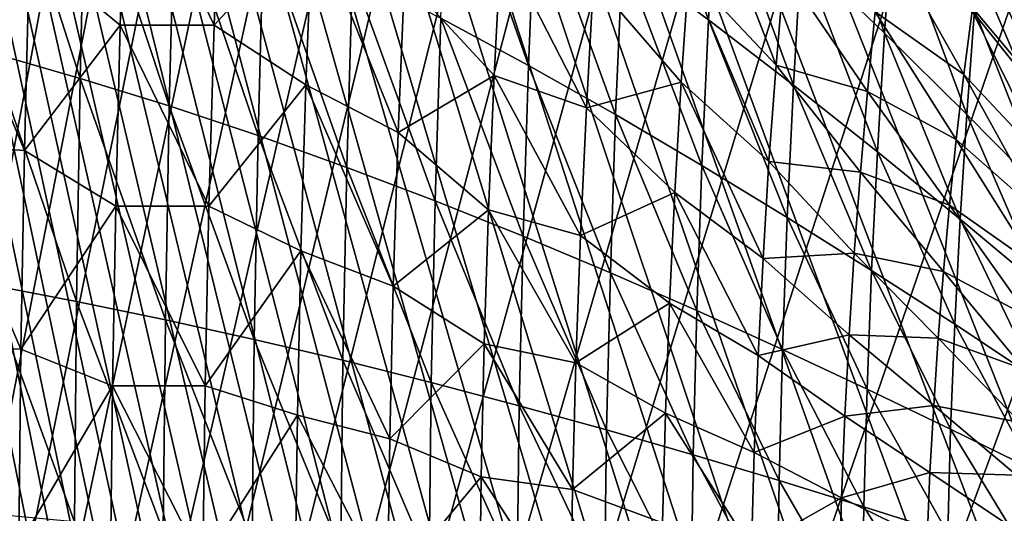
# Model space of a CAD drawing. Header units: millimetres. Extents: x 0 to 99, y -177 to 177.
# Tile 108 of 192: x 34 to 62, y 6 to 21. Entities that reach past the tile are written whole.
import ezdxf

# ---------------------------------------------------------------- set-up
doc = ezdxf.new("R2010")
doc.units = ezdxf.units.MM
doc.header["$LTSCALE"] = 26.699852
for name, color, linetype in [('10', 7, 'CONTINUOUS'), ('8', 7, 'CONTINUOUS'), ('96', 7, 'CONTINUOUS'), ('97', 7, 'CONTINUOUS')]:
    doc.layers.add(name, color=color, linetype=linetype)

msp = doc.modelspace()

# ---------------------------------------------------------------- linework, layer by layer
at = {"layer": '10', "color": 253, "linetype": 'Continuous', "true_color": 0x9ca8ab}
for points in [[(51.105, 22.551, -11.583), (51.345, 27.12, -10.789), (53.582, 20.712, -5.42), (51.105, 22.551, -11.583)], [(53.582, 20.712, -5.42), (51.345, 27.12, -10.789), (53.812, 24.905, -4.657), (53.582, 20.712, -5.42)], [(32.945, 19.758, -46.995), (33.095, 26.484, -46.477), (35.504, 19.023, -43.199), (32.945, 19.758, -46.995)], [(35.504, 19.023, -43.199), (33.095, 26.484, -46.477), (35.657, 25.498, -42.677), (35.504, 19.023, -43.199)], [(56.248, 22.635, 1.708), (56.506, 26.428, 2.572), (58.651, 20.324, 8.278), (56.248, 22.635, 1.708)], [(58.651, 20.324, 8.278), (56.506, 26.428, 2.572), (58.892, 23.725, 9.089), (58.651, 20.324, 8.278)], [(45.876, 20.76, -23.747), (46.081, 26.044, -23.072), (48.402, 19.398, -18.137), (45.876, 20.76, -23.747)], [(48.402, 19.398, -18.137), (46.081, 26.044, -23.072), (48.604, 24.332, -17.477), (48.402, 19.398, -18.137)], [(35.504, 19.023, -43.199), (35.657, 25.498, -42.677), (38.064, 18.229, -39.027), (35.504, 19.023, -43.199)], [(38.064, 18.229, -39.027), (35.657, 25.498, -42.677), (38.221, 24.431, -38.503), (38.064, 18.229, -39.027)], [(53.582, 20.712, -5.42), (53.812, 24.905, -4.657), (56.031, 18.828, 0.982), (53.582, 20.712, -5.42)], [(56.031, 18.828, 0.982), (53.812, 24.905, -4.657), (56.248, 22.635, 1.708), (56.031, 18.828, 0.982)], [(38.064, 18.229, -39.027), (38.221, 24.431, -38.503), (40.623, 17.374, -34.474), (38.064, 18.229, -39.027)], [(40.623, 17.374, -34.474), (38.221, 24.431, -38.503), (40.781, 23.283, -33.951), (40.623, 17.374, -34.474)], [(48.402, 19.398, -18.137), (48.604, 24.332, -17.477), (50.91, 17.981, -12.224), (48.402, 19.398, -18.137)], [(50.91, 17.981, -12.224), (48.604, 24.332, -17.477), (51.105, 22.551, -11.583), (50.91, 17.981, -12.224)], [(61.237, 20.99, 15.775), (61.491, 23.974, 16.642), (63.539, 18.239, 22.601), (61.237, 20.99, 15.775)], [(63.539, 18.239, 22.601), (61.491, 23.974, 16.642), (63.768, 20.828, 23.388), (63.539, 18.239, 22.601)], [(58.651, 20.324, 8.278), (58.892, 23.725, 9.089), (61.016, 17.984, 15.024), (58.651, 20.324, 8.278)], [(61.016, 17.984, 15.024), (58.892, 23.725, 9.089), (61.237, 20.99, 15.775), (61.016, 17.984, 15.024)], [(40.623, 17.374, -34.474), (40.781, 23.283, -33.951), (43.175, 16.461, -29.547), (40.623, 17.374, -34.474)], [(43.175, 16.461, -29.547), (40.781, 23.283, -33.951), (43.334, 22.058, -29.027), (43.175, 16.461, -29.547)], [(50.91, 17.981, -12.224), (51.105, 22.551, -11.583), (53.395, 16.518, -6.038), (50.91, 17.981, -12.224)], [(53.395, 16.518, -6.038), (51.105, 22.551, -11.583), (53.582, 20.712, -5.42), (53.395, 16.518, -6.038)], [(56.031, 18.828, 0.982), (56.248, 22.635, 1.708), (58.447, 16.908, 7.595), (56.031, 18.828, 0.982)], [(58.447, 16.908, 7.595), (56.248, 22.635, 1.708), (58.651, 20.324, 8.278), (58.447, 16.908, 7.595)], [(43.175, 16.461, -29.547), (43.334, 22.058, -29.027), (45.718, 15.495, -24.262), (43.175, 16.461, -29.547)], [(45.718, 15.495, -24.262), (43.334, 22.058, -29.027), (45.876, 20.76, -23.747), (45.718, 15.495, -24.262)], [(61.016, 17.984, 15.024), (61.237, 20.99, 15.775), (63.339, 15.631, 21.918), (61.016, 17.984, 15.024)], [(63.339, 15.631, 21.918), (61.237, 20.99, 15.775), (63.539, 18.239, 22.601), (63.339, 15.631, 21.918)], [(45.718, 15.495, -24.262), (45.876, 20.76, -23.747), (48.247, 14.48, -18.642), (45.718, 15.495, -24.262)], [(48.247, 14.48, -18.642), (45.876, 20.76, -23.747), (48.402, 19.398, -18.137), (48.247, 14.48, -18.642)], [(53.395, 16.518, -6.038), (53.582, 20.712, -5.42), (55.853, 15.018, 0.393), (53.395, 16.518, -6.038)], [(55.853, 15.018, 0.393), (53.582, 20.712, -5.42), (56.031, 18.828, 0.982), (55.853, 15.018, 0.393)], [(58.447, 16.908, 7.595), (58.651, 20.324, 8.278), (60.828, 14.965, 14.39), (58.447, 16.908, 7.595)], [(60.828, 14.965, 14.39), (58.651, 20.324, 8.278), (61.016, 17.984, 15.024), (60.828, 14.965, 14.39)], [(32.842, 13.085, -47.351), (32.945, 19.758, -46.995), (35.397, 12.599, -43.559), (32.842, 13.085, -47.351)], [(35.397, 12.599, -43.559), (32.945, 19.758, -46.995), (35.504, 19.023, -43.199), (35.397, 12.599, -43.559)], [(48.247, 14.48, -18.642), (48.402, 19.398, -18.137), (50.759, 13.425, -12.717), (48.247, 14.48, -18.642)], [(50.759, 13.425, -12.717), (48.402, 19.398, -18.137), (50.91, 17.981, -12.224), (50.759, 13.425, -12.717)], [(35.397, 12.599, -43.559), (35.504, 19.023, -43.199), (37.955, 12.074, -39.39), (35.397, 12.599, -43.559)], [(37.955, 12.074, -39.39), (35.504, 19.023, -43.199), (38.064, 18.229, -39.027), (37.955, 12.074, -39.39)], [(55.853, 15.018, 0.393), (56.031, 18.828, 0.982), (58.28, 13.49, 7.038), (55.853, 15.018, 0.393)], [(58.28, 13.49, 7.038), (56.031, 18.828, 0.982), (58.447, 16.908, 7.595), (58.28, 13.49, 7.038)], [(37.955, 12.074, -39.39), (38.064, 18.229, -39.027), (40.512, 11.509, -34.838), (37.955, 12.074, -39.39)], [(40.512, 11.509, -34.838), (38.064, 18.229, -39.027), (40.623, 17.374, -34.474), (40.512, 11.509, -34.838)], [(50.759, 13.425, -12.717), (50.91, 17.981, -12.224), (53.249, 12.335, -6.514), (50.759, 13.425, -12.717)], [(53.249, 12.335, -6.514), (50.91, 17.981, -12.224), (53.395, 16.518, -6.038), (53.249, 12.335, -6.514)], [(60.828, 14.965, 14.39), (61.016, 17.984, 15.024), (63.169, 13.01, 21.338), (60.828, 14.965, 14.39)], [(63.169, 13.01, 21.338), (61.016, 17.984, 15.024), (63.339, 15.631, 21.918), (63.169, 13.01, 21.338)], [(40.512, 11.509, -34.838), (40.623, 17.374, -34.474), (43.064, 10.906, -29.91), (40.512, 11.509, -34.838)], [(43.064, 10.906, -29.91), (40.623, 17.374, -34.474), (43.175, 16.461, -29.547), (43.064, 10.906, -29.91)], [(58.28, 13.49, 7.038), (58.447, 16.908, 7.595), (60.674, 11.942, 13.871), (58.28, 13.49, 7.038)], [(60.674, 11.942, 13.871), (58.447, 16.908, 7.595), (60.828, 14.965, 14.39), (60.674, 11.942, 13.871)], [(43.064, 10.906, -29.91), (43.175, 16.461, -29.547), (45.607, 10.267, -24.622), (43.064, 10.906, -29.91)], [(45.607, 10.267, -24.622), (43.175, 16.461, -29.547), (45.718, 15.495, -24.262), (45.607, 10.267, -24.622)], [(53.249, 12.335, -6.514), (53.395, 16.518, -6.038), (55.715, 11.218, -0.063), (53.249, 12.335, -6.514)], [(55.715, 11.218, -0.063), (53.395, 16.518, -6.038), (55.853, 15.018, 0.393), (55.715, 11.218, -0.063)], [(45.607, 10.267, -24.622), (45.718, 15.495, -24.262), (48.138, 9.597, -18.997), (45.607, 10.267, -24.622)], [(48.138, 9.597, -18.997), (45.718, 15.495, -24.262), (48.247, 14.48, -18.642), (48.138, 9.597, -18.997)], [(55.715, 11.218, -0.063), (55.853, 15.018, 0.393), (58.151, 10.079, 6.607), (55.715, 11.218, -0.063)], [(58.151, 10.079, 6.607), (55.853, 15.018, 0.393), (58.28, 13.49, 7.038), (58.151, 10.079, 6.607)], [(60.674, 11.942, 13.871), (60.828, 14.965, 14.39), (63.029, 10.385, 20.863), (60.674, 11.942, 13.871)], [(63.029, 10.385, 20.863), (60.828, 14.965, 14.39), (63.169, 13.01, 21.338), (63.029, 10.385, 20.863)], [(48.138, 9.597, -18.997), (48.247, 14.48, -18.642), (50.652, 8.899, -13.064), (48.138, 9.597, -18.997)], [(50.652, 8.899, -13.064), (48.247, 14.48, -18.642), (50.759, 13.425, -12.717), (50.652, 8.899, -13.064)], [(50.652, 8.899, -13.064), (50.759, 13.425, -12.717), (53.146, 8.179, -6.851), (50.652, 8.899, -13.064)], [(53.146, 8.179, -6.851), (50.759, 13.425, -12.717), (53.249, 12.335, -6.514), (53.146, 8.179, -6.851)], [(58.151, 10.079, 6.607), (58.28, 13.49, 7.038), (60.554, 8.925, 13.468), (58.151, 10.079, 6.607)], [(60.554, 8.925, 13.468), (58.28, 13.49, 7.038), (60.674, 11.942, 13.871), (60.554, 8.925, 13.468)], [(32.783, 6.49, -47.555), (32.842, 13.085, -47.351), (35.335, 6.25, -43.767), (32.783, 6.49, -47.555)], [(35.335, 6.25, -43.767), (32.842, 13.085, -47.351), (35.397, 12.599, -43.559), (35.335, 6.25, -43.767)], [(35.335, 6.25, -43.767), (35.397, 12.599, -43.559), (37.891, 5.99, -39.6), (35.335, 6.25, -43.767)], [(37.891, 5.99, -39.6), (35.397, 12.599, -43.559), (37.955, 12.074, -39.39), (37.891, 5.99, -39.6)], [(53.146, 8.179, -6.851), (53.249, 12.335, -6.514), (55.616, 7.44, -0.386), (53.146, 8.179, -6.851)], [(55.616, 7.44, -0.386), (53.249, 12.335, -6.514), (55.715, 11.218, -0.063), (55.616, 7.44, -0.386)], [(37.891, 5.99, -39.6), (37.955, 12.074, -39.39), (40.446, 5.711, -35.05), (37.891, 5.99, -39.6)], [(40.446, 5.711, -35.05), (37.955, 12.074, -39.39), (40.512, 11.509, -34.838), (40.446, 5.711, -35.05)], [(60.554, 8.925, 13.468), (60.674, 11.942, 13.871), (62.92, 7.763, 20.493), (60.554, 8.925, 13.468)], [(62.92, 7.763, 20.493), (60.674, 11.942, 13.871), (63.029, 10.385, 20.863), (62.92, 7.763, 20.493)], [(40.446, 5.711, -35.05), (40.512, 11.509, -34.838), (42.998, 5.412, -30.123), (40.446, 5.711, -35.05)], [(42.998, 5.412, -30.123), (40.512, 11.509, -34.838), (43.064, 10.906, -29.91), (42.998, 5.412, -30.123)], [(55.616, 7.44, -0.386), (55.715, 11.218, -0.063), (58.058, 6.686, 6.3), (55.616, 7.44, -0.386)], [(58.058, 6.686, 6.3), (55.715, 11.218, -0.063), (58.151, 10.079, 6.607), (58.058, 6.686, 6.3)], [(42.998, 5.412, -30.123), (43.064, 10.906, -29.91), (45.541, 5.096, -24.834), (42.998, 5.412, -30.123)], [(45.541, 5.096, -24.834), (43.064, 10.906, -29.91), (45.607, 10.267, -24.622), (45.541, 5.096, -24.834)], [(45.541, 5.096, -24.834), (45.607, 10.267, -24.622), (48.073, 4.765, -19.207), (45.541, 5.096, -24.834)], [(48.073, 4.765, -19.207), (45.607, 10.267, -24.622), (48.138, 9.597, -18.997), (48.073, 4.765, -19.207)], [(58.058, 6.686, 6.3), (58.151, 10.079, 6.607), (60.468, 5.923, 13.181), (58.058, 6.686, 6.3)], [(60.468, 5.923, 13.181), (58.151, 10.079, 6.607), (60.554, 8.925, 13.468), (60.468, 5.923, 13.181)], [(48.073, 4.765, -19.207), (48.138, 9.597, -18.997), (50.589, 4.419, -13.269), (48.073, 4.765, -19.207)], [(50.589, 4.419, -13.269), (48.138, 9.597, -18.997), (50.652, 8.899, -13.064), (50.589, 4.419, -13.269)], [(50.589, 4.419, -13.269), (50.652, 8.899, -13.064), (53.085, 4.062, -7.051), (50.589, 4.419, -13.269)], [(53.085, 4.062, -7.051), (50.652, 8.899, -13.064), (53.146, 8.179, -6.851), (53.085, 4.062, -7.051)], [(60.468, 5.923, 13.181), (60.554, 8.925, 13.468), (62.842, 5.153, 20.228), (60.468, 5.923, 13.181)], [(62.842, 5.153, 20.228), (60.554, 8.925, 13.468), (62.92, 7.763, 20.493), (62.842, 5.153, 20.228)], [(53.085, 4.062, -7.051), (53.146, 8.179, -6.851), (55.557, 3.696, -0.579), (53.085, 4.062, -7.051)], [(55.557, 3.696, -0.579), (53.146, 8.179, -6.851), (55.616, 7.44, -0.386), (55.557, 3.696, -0.579)], [(55.557, 3.696, -0.579), (55.616, 7.44, -0.386), (58.002, 3.323, 6.116), (55.557, 3.696, -0.579)], [(58.002, 3.323, 6.116), (55.616, 7.44, -0.386), (58.058, 6.686, 6.3), (58.002, 3.323, 6.116)], [(58.002, 3.323, 6.116), (58.058, 6.686, 6.3), (60.416, 2.945, 13.008), (58.002, 3.323, 6.116)], [(60.416, 2.945, 13.008), (58.058, 6.686, 6.3), (60.468, 5.923, 13.181), (60.416, 2.945, 13.008)]]:
    msp.add_3dface(points, dxfattribs=at)
at = {"layer": '8', "color": 253, "linetype": 'Continuous', "true_color": 0x9ca8ab}
for points in [[(36.655, 20.556, -26.802), (36.829, 25.792, -26.224), (34.037, 22.704, -31.738), (36.655, 20.556, -26.802)], [(36.655, 20.556, -26.802), (39.353, 20.559, -21.185), (36.829, 25.792, -26.224), (36.655, 20.556, -26.802)], [(39.353, 20.559, -21.185), (39.55, 25.791, -20.533), (36.829, 25.792, -26.224), (39.353, 20.559, -21.185)], [(39.353, 20.559, -21.185), (42.188, 23.627, -14.705), (39.55, 25.791, -20.533), (39.353, 20.559, -21.185)], [(53.02, 22.08, 13.441), (55.528, 19.407, 20.707), (53.272, 25.227, 14.296), (53.02, 22.08, 13.441)], [(55.528, 19.407, 20.707), (55.761, 22.167, 21.503), (53.272, 25.227, 14.296), (55.528, 19.407, 20.707)], [(61.427, 22.769, 39.3), (63.788, 19.359, 47.027), (61.705, 24.531, 40.278), (61.427, 22.769, 39.3)], [(63.788, 19.359, 47.027), (64.03, 20.713, 47.885), (61.705, 24.531, 40.278), (63.788, 19.359, 47.027)], [(41.999, 18.836, -15.324), (42.188, 23.627, -14.705), (39.353, 20.559, -21.185), (41.999, 18.836, -15.324)], [(41.999, 18.836, -15.324), (44.651, 17.461, -9.046), (42.188, 23.627, -14.705), (41.999, 18.836, -15.324)], [(44.651, 17.461, -9.046), (44.836, 21.898, -8.437), (42.188, 23.627, -14.705), (44.651, 17.461, -9.046)], [(33.893, 16.943, -32.218), (31.386, 22.959, -36.38), (31.256, 17.133, -36.822), (33.893, 16.943, -32.218)], [(33.893, 16.943, -32.218), (34.037, 22.704, -31.738), (31.386, 22.959, -36.38), (33.893, 16.943, -32.218)], [(47.419, 19.106, -1.997), (47.619, 22.977, -1.336), (44.836, 21.898, -8.437), (47.419, 19.106, -1.997)], [(47.419, 19.106, -1.997), (50.07, 18.171, 5.036), (47.619, 22.977, -1.336), (47.419, 19.106, -1.997)], [(50.07, 18.171, 5.036), (50.279, 21.844, 5.736), (47.619, 22.977, -1.336), (50.07, 18.171, 5.036)], [(58.639, 23.208, 30.385), (58.386, 20.941, 29.508), (60.932, 19.13, 37.563), (58.639, 23.208, 30.385)], [(58.639, 23.208, 30.385), (60.932, 19.13, 37.563), (61.169, 20.967, 38.395), (58.639, 23.208, 30.385)], [(33.893, 16.943, -32.218), (36.655, 20.556, -26.802), (34.037, 22.704, -31.738), (33.893, 16.943, -32.218)], [(61.169, 20.967, 38.395), (63.563, 17.97, 46.224), (61.427, 22.769, 39.3), (61.169, 20.967, 38.395)], [(63.563, 17.97, 46.224), (63.788, 19.359, 47.027), (61.427, 22.769, 39.3), (63.563, 17.97, 46.224)], [(55.528, 19.407, 20.707), (58.158, 18.644, 28.721), (55.761, 22.167, 21.503), (55.528, 19.407, 20.707)], [(58.158, 18.644, 28.721), (58.386, 20.941, 29.508), (55.761, 22.167, 21.503), (58.158, 18.644, 28.721)], [(44.651, 17.461, -9.046), (47.419, 19.106, -1.997), (44.836, 21.898, -8.437), (44.651, 17.461, -9.046)], [(50.07, 18.171, 5.036), (52.801, 18.913, 12.702), (50.279, 21.844, 5.736), (50.07, 18.171, 5.036)], [(52.801, 18.913, 12.702), (53.02, 22.08, 13.441), (50.279, 21.844, 5.736), (52.801, 18.913, 12.702)], [(52.801, 18.913, 12.702), (55.325, 16.627, 20.016), (53.02, 22.08, 13.441), (52.801, 18.913, 12.702)], [(55.325, 16.627, 20.016), (55.528, 19.407, 20.707), (53.02, 22.08, 13.441), (55.325, 16.627, 20.016)], [(58.386, 20.941, 29.508), (58.158, 18.644, 28.721), (60.716, 17.263, 36.806), (58.386, 20.941, 29.508)], [(58.386, 20.941, 29.508), (60.716, 17.263, 36.806), (60.932, 19.13, 37.563), (58.386, 20.941, 29.508)], [(60.932, 19.13, 37.563), (63.353, 16.55, 45.479), (61.169, 20.967, 38.395), (60.932, 19.13, 37.563)], [(63.353, 16.55, 45.479), (63.563, 17.97, 46.224), (61.169, 20.967, 38.395), (63.353, 16.55, 45.479)], [(36.522, 15.343, -27.241), (36.655, 20.556, -26.802), (33.893, 16.943, -32.218), (36.522, 15.343, -27.241)], [(36.522, 15.343, -27.241), (39.201, 15.346, -21.681), (36.655, 20.556, -26.802), (36.522, 15.343, -27.241)], [(39.201, 15.346, -21.681), (39.353, 20.559, -21.185), (36.655, 20.556, -26.802), (39.201, 15.346, -21.681)], [(39.201, 15.346, -21.681), (41.999, 18.836, -15.324), (39.353, 20.559, -21.185), (39.201, 15.346, -21.681)], [(55.325, 16.627, 20.016), (57.956, 16.324, 28.025), (55.528, 19.407, 20.707), (55.325, 16.627, 20.016)], [(57.956, 16.324, 28.025), (58.158, 18.644, 28.721), (55.528, 19.407, 20.707), (57.956, 16.324, 28.025)], [(47.257, 15.236, -2.533), (47.419, 19.106, -1.997), (44.651, 17.461, -9.046), (47.257, 15.236, -2.533)], [(47.257, 15.236, -2.533), (49.898, 14.495, 4.467), (47.419, 19.106, -1.997), (47.257, 15.236, -2.533)], [(49.898, 14.495, 4.467), (50.07, 18.171, 5.036), (47.419, 19.106, -1.997), (49.898, 14.495, 4.467)], [(60.716, 17.263, 36.806), (63.159, 15.102, 44.793), (60.932, 19.13, 37.563), (60.716, 17.263, 36.806)], [(63.159, 15.102, 44.793), (63.353, 16.55, 45.479), (60.932, 19.13, 37.563), (63.159, 15.102, 44.793)], [(41.855, 14.062, -15.798), (41.999, 18.836, -15.324), (39.201, 15.346, -21.681), (41.855, 14.062, -15.798)], [(41.855, 14.062, -15.798), (44.509, 13.038, -9.513), (41.999, 18.836, -15.324), (41.855, 14.062, -15.798)], [(44.509, 13.038, -9.513), (44.651, 17.461, -9.046), (41.999, 18.836, -15.324), (44.509, 13.038, -9.513)], [(52.616, 15.734, 12.079), (52.801, 18.913, 12.702), (50.07, 18.171, 5.036), (52.616, 15.734, 12.079)], [(52.616, 15.734, 12.079), (55.153, 13.837, 19.432), (52.801, 18.913, 12.702), (52.616, 15.734, 12.079)], [(55.153, 13.837, 19.432), (55.325, 16.627, 20.016), (52.801, 18.913, 12.702), (55.153, 13.837, 19.432)], [(58.158, 18.644, 28.721), (57.956, 16.324, 28.025), (60.521, 15.372, 36.125), (58.158, 18.644, 28.721)], [(58.158, 18.644, 28.721), (60.521, 15.372, 36.125), (60.716, 17.263, 36.806), (58.158, 18.644, 28.721)], [(49.898, 14.495, 4.467), (52.616, 15.734, 12.079), (50.07, 18.171, 5.036), (49.898, 14.495, 4.467)], [(44.509, 13.038, -9.513), (47.257, 15.236, -2.533), (44.651, 17.461, -9.046), (44.509, 13.038, -9.513)], [(33.793, 11.226, -32.552), (31.256, 17.133, -36.822), (31.167, 11.352, -37.127), (33.793, 11.226, -32.552)], [(33.793, 11.226, -32.552), (33.893, 16.943, -32.218), (31.256, 17.133, -36.822), (33.793, 11.226, -32.552)], [(60.521, 15.372, 36.125), (62.982, 13.631, 44.167), (60.716, 17.263, 36.806), (60.521, 15.372, 36.125)], [(62.982, 13.631, 44.167), (63.159, 15.102, 44.793), (60.716, 17.263, 36.806), (62.982, 13.631, 44.167)], [(33.793, 11.226, -32.552), (36.522, 15.343, -27.241), (33.893, 16.943, -32.218), (33.793, 11.226, -32.552)], [(55.153, 13.837, 19.432), (57.78, 13.988, 27.42), (55.325, 16.627, 20.016), (55.153, 13.837, 19.432)], [(57.78, 13.988, 27.42), (57.956, 16.324, 28.025), (55.325, 16.627, 20.016), (57.78, 13.988, 27.42)], [(57.956, 16.324, 28.025), (57.78, 13.988, 27.42), (60.347, 13.463, 35.52), (57.956, 16.324, 28.025)], [(57.956, 16.324, 28.025), (60.347, 13.463, 35.52), (60.521, 15.372, 36.125), (57.956, 16.324, 28.025)], [(52.464, 12.553, 11.57), (52.616, 15.734, 12.079), (49.898, 14.495, 4.467), (52.464, 12.553, 11.57)], [(52.464, 12.553, 11.57), (55.012, 11.042, 18.954), (52.616, 15.734, 12.079), (52.464, 12.553, 11.57)], [(55.012, 11.042, 18.954), (55.153, 13.837, 19.432), (52.616, 15.734, 12.079), (55.012, 11.042, 18.954)], [(36.428, 10.168, -27.548), (36.522, 15.343, -27.241), (33.793, 11.226, -32.552), (36.428, 10.168, -27.548)], [(36.428, 10.168, -27.548), (39.095, 10.17, -22.029), (36.522, 15.343, -27.241), (36.428, 10.168, -27.548)], [(39.095, 10.17, -22.029), (39.201, 15.346, -21.681), (36.522, 15.343, -27.241), (39.095, 10.17, -22.029)], [(39.095, 10.17, -22.029), (41.855, 14.062, -15.798), (39.201, 15.346, -21.681), (39.095, 10.17, -22.029)], [(60.347, 13.463, 35.52), (62.822, 12.141, 43.601), (60.521, 15.372, 36.125), (60.347, 13.463, 35.52)], [(62.822, 12.141, 43.601), (62.982, 13.631, 44.167), (60.521, 15.372, 36.125), (62.822, 12.141, 43.601)], [(47.131, 11.379, -2.946), (47.257, 15.236, -2.533), (44.509, 13.038, -9.513), (47.131, 11.379, -2.946)], [(47.131, 11.379, -2.946), (49.766, 10.828, 4.027), (47.257, 15.236, -2.533), (47.131, 11.379, -2.946)], [(49.766, 10.828, 4.027), (49.898, 14.495, 4.467), (47.257, 15.236, -2.533), (49.766, 10.828, 4.027)], [(49.766, 10.828, 4.027), (52.464, 12.553, 11.57), (49.898, 14.495, 4.467), (49.766, 10.828, 4.027)], [(41.752, 9.321, -16.13), (41.855, 14.062, -15.798), (39.095, 10.17, -22.029), (41.752, 9.321, -16.13)], [(41.752, 9.321, -16.13), (44.408, 8.643, -9.842), (41.855, 14.062, -15.798), (41.752, 9.321, -16.13)], [(44.408, 8.643, -9.842), (44.509, 13.038, -9.513), (41.855, 14.062, -15.798), (44.408, 8.643, -9.842)], [(57.63, 11.643, 26.906), (57.78, 13.988, 27.42), (55.153, 13.837, 19.432), (57.63, 11.643, 26.906)], [(57.78, 13.988, 27.42), (57.63, 11.643, 26.906), (60.195, 11.539, 34.993), (57.78, 13.988, 27.42)], [(57.78, 13.988, 27.42), (60.195, 11.539, 34.993), (60.347, 13.463, 35.52), (57.78, 13.988, 27.42)], [(55.012, 11.042, 18.954), (57.63, 11.643, 26.906), (55.153, 13.837, 19.432), (55.012, 11.042, 18.954)], [(60.195, 11.539, 34.993), (62.679, 10.636, 43.098), (60.347, 13.463, 35.52), (60.195, 11.539, 34.993)], [(62.679, 10.636, 43.098), (62.822, 12.141, 43.601), (60.347, 13.463, 35.52), (62.679, 10.636, 43.098)], [(44.408, 8.643, -9.842), (47.131, 11.379, -2.946), (44.509, 13.038, -9.513), (44.408, 8.643, -9.842)], [(52.345, 9.38, 11.176), (52.464, 12.553, 11.57), (49.766, 10.828, 4.027), (52.345, 9.38, 11.176)], [(52.345, 9.38, 11.176), (54.901, 8.254, 18.583), (52.464, 12.553, 11.57), (52.345, 9.38, 11.176)], [(54.901, 8.254, 18.583), (55.012, 11.042, 18.954), (52.464, 12.553, 11.57), (54.901, 8.254, 18.583)], [(57.507, 9.294, 26.484), (57.63, 11.643, 26.906), (55.012, 11.042, 18.954), (57.507, 9.294, 26.484)], [(57.63, 11.643, 26.906), (57.507, 9.294, 26.484), (60.066, 9.607, 34.544), (57.63, 11.643, 26.906)], [(57.63, 11.643, 26.906), (60.066, 9.607, 34.544), (60.195, 11.539, 34.993), (57.63, 11.643, 26.906)], [(33.734, 5.571, -32.746), (33.793, 11.226, -32.552), (31.167, 11.352, -37.127), (33.734, 5.571, -32.746)], [(47.042, 7.546, -3.239), (47.131, 11.379, -2.946), (44.408, 8.643, -9.842), (47.042, 7.546, -3.239)], [(47.042, 7.546, -3.239), (49.671, 7.182, 3.715), (47.131, 11.379, -2.946), (47.042, 7.546, -3.239)], [(49.671, 7.182, 3.715), (49.766, 10.828, 4.027), (47.131, 11.379, -2.946), (49.671, 7.182, 3.715)], [(60.066, 9.607, 34.544), (62.554, 9.119, 42.658), (60.195, 11.539, 34.993), (60.066, 9.607, 34.544)], [(62.554, 9.119, 42.658), (62.679, 10.636, 43.098), (60.195, 11.539, 34.993), (62.554, 9.119, 42.658)], [(33.734, 5.571, -32.746), (36.428, 10.168, -27.548), (33.793, 11.226, -32.552), (33.734, 5.571, -32.746)], [(49.671, 7.182, 3.715), (52.345, 9.38, 11.176), (49.766, 10.828, 4.027), (49.671, 7.182, 3.715)], [(54.901, 8.254, 18.583), (57.507, 9.294, 26.484), (55.012, 11.042, 18.954), (54.901, 8.254, 18.583)], [(36.373, 5.048, -27.727), (36.428, 10.168, -27.548), (33.734, 5.571, -32.746), (36.373, 5.048, -27.727)], [(36.373, 5.048, -27.727), (39.032, 5.048, -22.233), (36.428, 10.168, -27.548), (36.373, 5.048, -27.727)], [(39.032, 5.048, -22.233), (39.095, 10.17, -22.029), (36.428, 10.168, -27.548), (39.032, 5.048, -22.233)], [(39.032, 5.048, -22.233), (41.752, 9.321, -16.13), (39.095, 10.17, -22.029), (39.032, 5.048, -22.233)], [(52.261, 6.224, 10.895), (52.345, 9.38, 11.176), (49.671, 7.182, 3.715), (52.261, 6.224, 10.895)], [(52.261, 6.224, 10.895), (54.822, 5.478, 18.317), (52.345, 9.38, 11.176), (52.261, 6.224, 10.895)], [(54.822, 5.478, 18.317), (54.901, 8.254, 18.583), (52.345, 9.38, 11.176), (54.822, 5.478, 18.317)], [(57.507, 9.294, 26.484), (59.959, 7.671, 34.175), (60.066, 9.607, 34.544), (57.507, 9.294, 26.484)], [(59.959, 7.671, 34.175), (62.447, 7.595, 42.282), (60.066, 9.607, 34.544), (59.959, 7.671, 34.175)], [(62.447, 7.595, 42.282), (62.554, 9.119, 42.658), (60.066, 9.607, 34.544), (62.447, 7.595, 42.282)], [(41.692, 4.628, -16.327), (41.752, 9.321, -16.13), (39.032, 5.048, -22.233), (41.692, 4.628, -16.327)], [(41.692, 4.628, -16.327), (44.347, 4.293, -10.038), (41.752, 9.321, -16.13), (41.692, 4.628, -16.327)], [(44.347, 4.293, -10.038), (44.408, 8.643, -9.842), (41.752, 9.321, -16.13), (44.347, 4.293, -10.038)], [(57.411, 6.949, 26.155), (57.507, 9.294, 26.484), (54.901, 8.254, 18.583), (57.411, 6.949, 26.155)], [(57.507, 9.294, 26.484), (57.411, 6.949, 26.155), (59.959, 7.671, 34.175), (57.507, 9.294, 26.484)], [(44.347, 4.293, -10.038), (47.042, 7.546, -3.239), (44.408, 8.643, -9.842), (44.347, 4.293, -10.038)], [(54.822, 5.478, 18.317), (57.411, 6.949, 26.155), (54.901, 8.254, 18.583), (54.822, 5.478, 18.317)], [(57.411, 6.949, 26.155), (59.876, 5.738, 33.886), (59.959, 7.671, 34.175), (57.411, 6.949, 26.155)], [(59.876, 5.738, 33.886), (62.359, 6.067, 41.973), (59.959, 7.671, 34.175), (59.876, 5.738, 33.886)], [(62.359, 6.067, 41.973), (62.447, 7.595, 42.282), (59.959, 7.671, 34.175), (62.359, 6.067, 41.973)], [(46.989, 3.75, -3.413), (47.042, 7.546, -3.239), (44.347, 4.293, -10.038), (46.989, 3.75, -3.413)], [(46.989, 3.75, -3.413), (49.614, 3.569, 3.528), (47.042, 7.546, -3.239), (46.989, 3.75, -3.413)], [(49.614, 3.569, 3.528), (49.671, 7.182, 3.715), (47.042, 7.546, -3.239), (49.614, 3.569, 3.528)], [(49.614, 3.569, 3.528), (52.261, 6.224, 10.895), (49.671, 7.182, 3.715), (49.614, 3.569, 3.528)], [(57.341, 4.614, 25.92), (57.411, 6.949, 26.155), (54.822, 5.478, 18.317), (57.341, 4.614, 25.92)], [(57.411, 6.949, 26.155), (57.341, 4.614, 25.92), (59.876, 5.738, 33.886), (57.411, 6.949, 26.155)]]:
    msp.add_3dface(points, dxfattribs=at)
at = {"layer": '96', "color": 253, "linetype": 'Continuous', "true_color": 0x9ca8ab}
for points in [[(1.154, 156.532, 4.792), (1.154, -156.532, 4.792), (46.606, 156.114, 174.424), (1.154, 156.532, 4.792)], [(46.606, 156.114, 174.424), (1.154, -156.532, 4.792), (48.14, 152.949, 180.147), (46.606, 156.114, 174.424)], [(48.14, 152.949, 180.147), (1.154, -156.532, 4.792), (49.621, 149.375, 185.673), (48.14, 152.949, 180.147)], [(49.621, 149.375, 185.673), (1.154, -156.532, 4.792), (51.025, 145.341, 190.915), (49.621, 149.375, 185.673)], [(51.025, 145.341, 190.915), (1.154, -156.532, 4.792), (52.366, 140.87, 195.918), (51.025, 145.341, 190.915)], [(52.366, 140.87, 195.918), (1.154, -156.532, 4.792), (53.635, 135.955, 200.654), (52.366, 140.87, 195.918)], [(53.635, 135.955, 200.654), (1.154, -156.532, 4.792), (54.824, 130.583, 205.091), (53.635, 135.955, 200.654)], [(54.824, 130.583, 205.091), (1.154, -156.532, 4.792), (55.937, 124.75, 209.244), (54.824, 130.583, 205.091)], [(55.937, 124.75, 209.244), (1.154, -156.532, 4.792), (56.97, 118.474, 213.102), (55.937, 124.75, 209.244)], [(56.97, 118.474, 213.102), (1.154, -156.532, 4.792), (57.919, 111.773, 216.645), (56.97, 118.474, 213.102)], [(57.919, 111.773, 216.645), (1.154, -156.532, 4.792), (58.786, 104.617, 219.879), (57.919, 111.773, 216.645)], [(58.786, 104.617, 219.879), (1.154, -156.532, 4.792), (59.569, 97.055, 222.802), (58.786, 104.617, 219.879)], [(59.569, 97.055, 222.802), (1.154, -156.532, 4.792), (60.266, 89.152, 225.404), (59.569, 97.055, 222.802)], [(60.266, 89.152, 225.404), (1.154, -156.532, 4.792), (60.874, 80.923, 227.672), (60.266, 89.152, 225.404)], [(60.874, 80.923, 227.672), (1.154, -156.532, 4.792), (61.4, 72.324, 229.633), (60.874, 80.923, 227.672)], [(61.4, 72.324, 229.633), (1.154, -156.532, 4.792), (61.852, 63.312, 231.32), (61.4, 72.324, 229.633)], [(61.852, 63.312, 231.32), (1.154, -156.532, 4.792), (62.23, 53.913, 232.731), (61.852, 63.312, 231.32)], [(62.23, 53.913, 232.731), (1.154, -156.532, 4.792), (62.534, 44.099, 233.865), (62.23, 53.913, 232.731)], [(62.534, 44.099, 233.865), (1.154, -156.532, 4.792), (62.767, 33.802, 234.735), (62.534, 44.099, 233.865)], [(62.767, 33.802, 234.735), (1.154, -156.532, 4.792), (62.93, 23.01, 235.343), (62.767, 33.802, 234.735)], [(62.93, 23.01, 235.343), (1.154, -156.532, 4.792), (63.022, 11.742, 235.686), (62.93, 23.01, 235.343)], [(1.154, -156.532, 4.792), (63.043, 0, 235.764), (63.022, 11.742, 235.686), (1.154, -156.532, 4.792)]]:
    msp.add_3dface(points, dxfattribs=at)
at = {"layer": '97', "color": 253, "linetype": 'Continuous', "true_color": 0x9ca8ab}
for points in [[(4.052, -156.532, 4.016), (4.052, 156.532, 4.016), (49.518, -156.101, 173.699), (4.052, -156.532, 4.016)], [(4.052, 156.532, 4.016), (65.94, 0, 234.988), (65.937, -5.944, 234.977), (4.052, 156.532, 4.016)], [(65.94, 0, 234.988), (4.052, 156.532, 4.016), (65.921, 11.395, 234.916), (65.94, 0, 234.988)], [(4.052, 156.532, 4.016), (65.937, -5.944, 234.977), (65.917, -11.767, 234.9), (4.052, 156.532, 4.016)], [(4.052, 156.532, 4.016), (65.917, -11.767, 234.9), (65.879, -17.469, 234.757), (4.052, 156.532, 4.016)], [(4.052, 156.532, 4.016), (65.879, -17.469, 234.757), (65.823, -23.051, 234.55), (4.052, 156.532, 4.016)], [(4.052, 156.532, 4.016), (65.823, -23.051, 234.55), (65.75, -28.512, 234.276), (4.052, 156.532, 4.016)], [(4.052, 156.532, 4.016), (65.75, -28.512, 234.276), (65.659, -33.853, 233.938), (4.052, 156.532, 4.016)], [(4.052, 156.532, 4.016), (65.659, -33.853, 233.938), (65.551, -39.068, 233.535), (4.052, 156.532, 4.016)], [(4.052, 156.532, 4.016), (65.551, -39.068, 233.535), (65.426, -44.152, 233.068), (4.052, 156.532, 4.016)], [(4.052, 156.532, 4.016), (65.426, -44.152, 233.068), (65.284, -49.113, 232.537), (4.052, 156.532, 4.016)], [(4.052, 156.532, 4.016), (65.284, -49.113, 232.537), (65.123, -53.96, 231.939), (4.052, 156.532, 4.016)], [(4.052, 156.532, 4.016), (65.123, -53.96, 231.939), (64.945, -58.702, 231.272), (4.052, 156.532, 4.016)], [(4.052, 156.532, 4.016), (64.945, -58.702, 231.272), (64.747, -63.346, 230.534), (4.052, 156.532, 4.016)], [(4.052, 156.532, 4.016), (64.747, -63.346, 230.534), (64.531, -67.894, 229.727), (4.052, 156.532, 4.016)], [(4.052, 156.532, 4.016), (64.531, -67.894, 229.727), (64.297, -72.331, 228.856), (4.052, 156.532, 4.016)], [(4.052, 156.532, 4.016), (64.297, -72.331, 228.856), (64.046, -76.661, 227.918), (4.052, 156.532, 4.016)], [(4.052, 156.532, 4.016), (64.046, -76.661, 227.918), (63.775, -80.893, 226.908), (4.052, 156.532, 4.016)], [(4.052, 156.532, 4.016), (63.775, -80.893, 226.908), (63.484, -85.032, 225.82), (4.052, 156.532, 4.016)], [(4.052, 156.532, 4.016), (63.484, -85.032, 225.82), (63.171, -89.088, 224.651), (4.052, 156.532, 4.016)], [(4.052, 156.532, 4.016), (63.171, -89.088, 224.651), (62.834, -93.066, 223.396), (4.052, 156.532, 4.016)], [(4.052, 156.532, 4.016), (62.834, -93.066, 223.396), (62.476, -96.969, 222.058), (4.052, 156.532, 4.016)], [(4.052, 156.532, 4.016), (62.476, -96.969, 222.058), (62.096, -100.789, 220.642), (4.052, 156.532, 4.016)], [(4.052, 156.532, 4.016), (62.096, -100.789, 220.642), (61.695, -104.518, 219.145), (4.052, 156.532, 4.016)], [(4.052, 156.532, 4.016), (61.695, -104.518, 219.145), (61.273, -108.147, 217.571), (4.052, 156.532, 4.016)], [(4.052, 156.532, 4.016), (61.273, -108.147, 217.571), (60.831, -111.668, 215.918), (4.052, 156.532, 4.016)], [(4.052, 156.532, 4.016), (60.831, -111.668, 215.918), (60.367, -115.074, 214.188), (4.052, 156.532, 4.016)], [(4.052, 156.532, 4.016), (60.367, -115.074, 214.188), (59.882, -118.376, 212.376), (4.052, 156.532, 4.016)], [(4.052, 156.532, 4.016), (59.882, -118.376, 212.376), (59.374, -121.577, 210.484), (4.052, 156.532, 4.016)], [(4.052, 156.532, 4.016), (59.374, -121.577, 210.484), (58.847, -124.671, 208.514), (4.052, 156.532, 4.016)], [(4.052, 156.532, 4.016), (58.847, -124.671, 208.514), (58.299, -127.655, 206.47), (4.052, 156.532, 4.016)], [(4.052, 156.532, 4.016), (58.299, -127.655, 206.47), (57.732, -130.525, 204.356), (4.052, 156.532, 4.016)], [(4.052, 156.532, 4.016), (57.732, -130.525, 204.356), (57.148, -133.277, 202.174), (4.052, 156.532, 4.016)], [(4.052, 156.532, 4.016), (57.148, -133.277, 202.174), (56.544, -135.909, 199.92), (4.052, 156.532, 4.016)], [(4.052, 156.532, 4.016), (56.544, -135.909, 199.92), (55.276, -140.828, 195.189), (4.052, 156.532, 4.016)], [(4.052, 156.532, 4.016), (55.276, -140.828, 195.189), (53.937, -145.301, 190.192), (4.052, 156.532, 4.016)], [(4.052, 156.532, 4.016), (53.937, -145.301, 190.192), (52.533, -149.342, 184.952), (4.052, 156.532, 4.016)], [(4.052, 156.532, 4.016), (52.533, -149.342, 184.952), (51.052, -152.926, 179.425), (4.052, 156.532, 4.016)], [(4.052, 156.532, 4.016), (51.052, -152.926, 179.425), (49.518, -156.101, 173.699), (4.052, 156.532, 4.016)], [(65.921, 11.395, 234.916), (4.052, 156.532, 4.016), (65.835, 22.35, 234.594), (65.921, 11.395, 234.916)]]:
    msp.add_3dface(points, dxfattribs=at)

doc.saveas('drawing.dxf')
